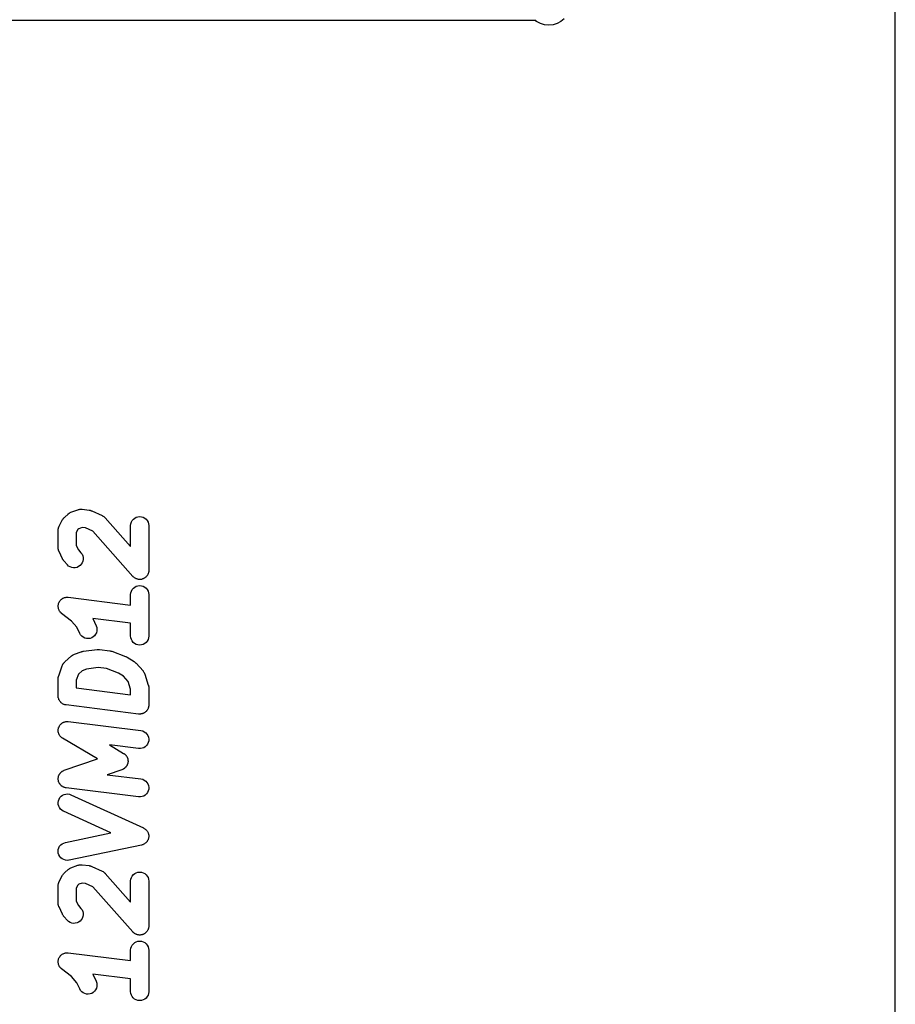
# Model space of a CAD drawing. Extents: x 3.09 to 8.99, y -6.18 to -2.41.
# Tile 96 of 119: x 8.38 to 8.5, y -3.62 to -3.48. Entities that reach past the tile are written whole.
import ezdxf

# ---------------------------------------------------------------- set-up
doc = ezdxf.new("R2010")
doc.units = 0
doc.header["$MEASUREMENT"] = 0
doc.layers.add('BLACK', color=7, linetype='CONTINUOUS')

msp = doc.modelspace()

# ---------------------------------------------------------------- linework, layer by layer
at = {"layer": 'BLACK', "linetype": 'CONTINUOUS'}
for p, q in [((8.49705, -3.85705), (8.49705, -3.36295)), ((8.44822, -3.48236), (8.36598, -3.48236)), ((8.44835, -3.48247), (8.44822, -3.48236)), ((8.44886, -3.48274), (8.44835, -3.48247)), ((8.45165, -3.48247), (8.45114, -3.48274)), ((8.4521, -3.4821), (8.45165, -3.48247)), ((8.44942, -3.48291), (8.44886, -3.48274)), ((8.45, -3.48297), (8.44942, -3.48291)), ((8.45058, -3.48291), (8.45, -3.48297)), ((8.45114, -3.48274), (8.45058, -3.48291)), ((8.38427, -3.54976), (8.38474, -3.54935)), ((8.38474, -3.54935), (8.38475, -3.54933)), ((8.38475, -3.54933), (8.38483, -3.54928)), ((8.38483, -3.54928), (8.3849, -3.54923)), ((8.3849, -3.54923), (8.38492, -3.54921)), ((8.38492, -3.54921), (8.38495, -3.5492)), ((8.38495, -3.5492), (8.38503, -3.54916)), ((8.38503, -3.54916), (8.38512, -3.54912)), ((8.38512, -3.54912), (8.38605, -3.54877)), ((8.38605, -3.54877), (8.38607, -3.54876)), ((8.38607, -3.54876), (8.38612, -3.54875)), ((8.38612, -3.54875), (8.38616, -3.54873)), ((8.38616, -3.54873), (8.38623, -3.54872)), ((8.38623, -3.54872), (8.3863, -3.5487)), ((8.3863, -3.5487), (8.38635, -3.5487)), ((8.38635, -3.5487), (8.3864, -3.54869)), ((8.3864, -3.54869), (8.38647, -3.54869)), ((8.38647, -3.54869), (8.38654, -3.54869)), ((8.38654, -3.54869), (8.38659, -3.5487)), ((8.38659, -3.5487), (8.38664, -3.5487)), ((8.38664, -3.5487), (8.38757, -3.54882)), ((8.38757, -3.54882), (8.38759, -3.54882)), ((8.38759, -3.54882), (8.38765, -3.54883)), ((8.38765, -3.54883), (8.38771, -3.54884)), ((8.38771, -3.54884), (8.38777, -3.54886)), ((8.38777, -3.54886), (8.38783, -3.54887)), ((8.38783, -3.54887), (8.38788, -3.5489)), ((8.38788, -3.5489), (8.38793, -3.54892)), ((8.38793, -3.54892), (8.38934, -3.54956)), ((8.38352, -3.55098), (8.38399, -3.5501)), ((8.38399, -3.5501), (8.384, -3.55009)), ((8.384, -3.55009), (8.38405, -3.55001)), ((8.38405, -3.55001), (8.3841, -3.54993)), ((8.3841, -3.54993), (8.38412, -3.54991)), ((8.38412, -3.54991), (8.38414, -3.54989)), ((8.38414, -3.54989), (8.3842, -3.54982)), ((8.3842, -3.54982), (8.38427, -3.54976)), ((8.38934, -3.54956), (8.38936, -3.54957)), ((8.38936, -3.54957), (8.38936, -3.54957)), ((8.38936, -3.54957), (8.38937, -3.54958)), ((8.38937, -3.54958), (8.38947, -3.54964)), ((8.38947, -3.54964), (8.38956, -3.54969)), ((8.38956, -3.54969), (8.38957, -3.5497)), ((8.38957, -3.5497), (8.38957, -3.5497)), ((8.38957, -3.5497), (8.38966, -3.54978)), ((8.38966, -3.54978), (8.38974, -3.54986)), ((8.38974, -3.54986), (8.38974, -3.54986)), ((8.38974, -3.54986), (8.38975, -3.54986)), ((8.38975, -3.54986), (8.39322, -3.55377)), ((8.39322, -3.5509), (8.39325, -3.55066)), ((8.39325, -3.55066), (8.39332, -3.55043)), ((8.39332, -3.55043), (8.39344, -3.55022)), ((8.39344, -3.55022), (8.39359, -3.55004)), ((8.39359, -3.55004), (8.39378, -3.54989)), ((8.39378, -3.54989), (8.39399, -3.54978)), ((8.39399, -3.54978), (8.39422, -3.54971)), ((8.39422, -3.54971), (8.39446, -3.54969)), ((8.39446, -3.54969), (8.3947, -3.54971)), ((8.3947, -3.54971), (8.39493, -3.54978)), ((8.39493, -3.54978), (8.39514, -3.5499)), ((8.39514, -3.5499), (8.39533, -3.55005)), ((8.39533, -3.55005), (8.39548, -3.55024)), ((8.39548, -3.55024), (8.39559, -3.55045)), ((8.39559, -3.55045), (8.39566, -3.55068)), ((8.39566, -3.55068), (8.39568, -3.55092)), ((8.38338, -3.55154), (8.38339, -3.55149)), ((8.38338, -3.55156), (8.38338, -3.55154)), ((8.38338, -3.5539), (8.38338, -3.55156)), ((8.38339, -3.55144), (8.3834, -3.55137)), ((8.38339, -3.55149), (8.38339, -3.55144)), ((8.3834, -3.55137), (8.38341, -3.5513)), ((8.38341, -3.5513), (8.38342, -3.55125)), ((8.38342, -3.55125), (8.38343, -3.5512)), ((8.38343, -3.5512), (8.38346, -3.55114)), ((8.38346, -3.55114), (8.38348, -3.55108)), ((8.38348, -3.55108), (8.3835, -3.55103)), ((8.3835, -3.55103), (8.38352, -3.55098)), ((8.38606, -3.55146), (8.38584, -3.55187)), ((8.38584, -3.55187), (8.38584, -3.55363)), ((8.38619, -3.55134), (8.38606, -3.55146)), ((8.38663, -3.55118), (8.38619, -3.55134)), ((8.38708, -3.55123), (8.38663, -3.55118)), ((8.38808, -3.55169), (8.38708, -3.55123)), ((8.39353, -3.55783), (8.38808, -3.55169)), ((8.39322, -3.55092), (8.39322, -3.5509)), ((8.39322, -3.55377), (8.39322, -3.55092)), ((8.39568, -3.55092), (8.39568, -3.55701)), ((8.38338, -3.55393), (8.38338, -3.5539)), ((8.38338, -3.55395), (8.38338, -3.55393)), ((8.38339, -3.55404), (8.38338, -3.55395)), ((8.3834, -3.55414), (8.38339, -3.55404)), ((8.38341, -3.55416), (8.3834, -3.55414)), ((8.38341, -3.55418), (8.38341, -3.55416)), ((8.38344, -3.55428), (8.38341, -3.55418)), ((8.38347, -3.55437), (8.38344, -3.55428)), ((8.38348, -3.55439), (8.38347, -3.55437)), ((8.38349, -3.55441), (8.38348, -3.55439)), ((8.3835, -3.55443), (8.38349, -3.55441)), ((8.38397, -3.55542), (8.3835, -3.55443)), ((8.38584, -3.55363), (8.38612, -3.55422)), ((8.38612, -3.55422), (8.38647, -3.55461)), ((8.38647, -3.55461), (8.38648, -3.55462)), ((8.38648, -3.55462), (8.38662, -3.55482)), ((8.38399, -3.55546), (8.38397, -3.55542)), ((8.38401, -3.55551), (8.38399, -3.55546)), ((8.38405, -3.55557), (8.38401, -3.55551)), ((8.38409, -3.55563), (8.38405, -3.55557)), ((8.38412, -3.55567), (8.38409, -3.55563)), ((8.38415, -3.5557), (8.38412, -3.55567)), ((8.38416, -3.55572), (8.38415, -3.5557)), ((8.38463, -3.55624), (8.38416, -3.55572)), ((8.38665, -3.55597), (8.38652, -3.55618)), ((8.38662, -3.55482), (8.38671, -3.55504)), ((8.38673, -3.55575), (8.38665, -3.55597)), ((8.38671, -3.55504), (8.38677, -3.55527)), ((8.38677, -3.55551), (8.38673, -3.55575)), ((8.38677, -3.55527), (8.38677, -3.55551)), ((8.3848, -3.55641), (8.38463, -3.55624)), ((8.38501, -3.55653), (8.3848, -3.55641)), ((8.38523, -3.55662), (8.38501, -3.55653)), ((8.38547, -3.55666), (8.38523, -3.55662)), ((8.38571, -3.55665), (8.38547, -3.55666)), ((8.38594, -3.55659), (8.38571, -3.55665)), ((8.38616, -3.55649), (8.38594, -3.55659)), ((8.38636, -3.55635), (8.38616, -3.55649)), ((8.38652, -3.55618), (8.38636, -3.55635)), ((8.39558, -3.55749), (8.39557, -3.55752)), ((8.39561, -3.55741), (8.39558, -3.55749)), ((8.39564, -3.55733), (8.39561, -3.55741)), ((8.39565, -3.5573), (8.39564, -3.55733)), ((8.39566, -3.55726), (8.39565, -3.5573)), ((8.39567, -3.55718), (8.39566, -3.55726)), ((8.39568, -3.55709), (8.39567, -3.55718)), ((8.39568, -3.55701), (8.39568, -3.55703)), ((8.39568, -3.55703), (8.39568, -3.55706)), ((8.39568, -3.55706), (8.39568, -3.55709)), ((8.39356, -3.55785), (8.39353, -3.55783)), ((8.39358, -3.55788), (8.39356, -3.55785)), ((8.39365, -3.55793), (8.39358, -3.55788)), ((8.39371, -3.55799), (8.39365, -3.55793)), ((8.39374, -3.55801), (8.39371, -3.55799)), ((8.39376, -3.55803), (8.39374, -3.55801)), ((8.39384, -3.55807), (8.39376, -3.55803)), ((8.39391, -3.55812), (8.39384, -3.55807)), ((8.39395, -3.55813), (8.39391, -3.55812)), ((8.39398, -3.55814), (8.39395, -3.55813)), ((8.39406, -3.55817), (8.39398, -3.55814)), ((8.39414, -3.5582), (8.39406, -3.55817)), ((8.39417, -3.5582), (8.39414, -3.5582)), ((8.39421, -3.55821), (8.39417, -3.5582)), ((8.39429, -3.55822), (8.39421, -3.55821)), ((8.39438, -3.55824), (8.39429, -3.55822)), ((8.39441, -3.55824), (8.39438, -3.55824)), ((8.39444, -3.55824), (8.39441, -3.55824)), ((8.39453, -3.55823), (8.39444, -3.55824)), ((8.39462, -3.55823), (8.39453, -3.55823)), ((8.39465, -3.55822), (8.39462, -3.55823)), ((8.39468, -3.55822), (8.39465, -3.55822)), ((8.39477, -3.55819), (8.39468, -3.55822)), ((8.39485, -3.55817), (8.39477, -3.55819)), ((8.39488, -3.55816), (8.39485, -3.55817)), ((8.39491, -3.55815), (8.39488, -3.55816)), ((8.39499, -3.55811), (8.39491, -3.55815)), ((8.39507, -3.55807), (8.39499, -3.55811)), ((8.3951, -3.55805), (8.39507, -3.55807)), ((8.39513, -3.55804), (8.3951, -3.55805)), ((8.39519, -3.55798), (8.39513, -3.55804)), ((8.39526, -3.55793), (8.39519, -3.55798)), ((8.39529, -3.55791), (8.39526, -3.55793)), ((8.39531, -3.55789), (8.39529, -3.55791)), ((8.39537, -3.55782), (8.39531, -3.55789)), ((8.39543, -3.55776), (8.39537, -3.55782)), ((8.39545, -3.55773), (8.39543, -3.55776)), ((8.39547, -3.5577), (8.39545, -3.55773)), ((8.39551, -3.55763), (8.39547, -3.5577)), ((8.39555, -3.55756), (8.39551, -3.55763)), ((8.39557, -3.55752), (8.39555, -3.55756)), ((8.39322, -3.56027), (8.39325, -3.56003)), ((8.39325, -3.56003), (8.39332, -3.55981)), ((8.39332, -3.55981), (8.39344, -3.55959)), ((8.39344, -3.55959), (8.39359, -3.55941)), ((8.39359, -3.55941), (8.39378, -3.55926)), ((8.39378, -3.55926), (8.39399, -3.55915)), ((8.39399, -3.55915), (8.39422, -3.55908)), ((8.39422, -3.55908), (8.39446, -3.55906)), ((8.39446, -3.55906), (8.3947, -3.55908)), ((8.3947, -3.55908), (8.39493, -3.55916)), ((8.39493, -3.55916), (8.39514, -3.55927)), ((8.39514, -3.55927), (8.39533, -3.55942)), ((8.39533, -3.55942), (8.39548, -3.55961)), ((8.39548, -3.55961), (8.39559, -3.55982)), ((8.39559, -3.55982), (8.39566, -3.56005)), ((8.39566, -3.56005), (8.39568, -3.56029)), ((8.38343, -3.56152), (8.38344, -3.5615)), ((8.38344, -3.56148), (8.38348, -3.56139)), ((8.38344, -3.5615), (8.38344, -3.56148)), ((8.38348, -3.56139), (8.38352, -3.5613)), ((8.38352, -3.5613), (8.38353, -3.56128)), ((8.38353, -3.56128), (8.38354, -3.56126)), ((8.38354, -3.56126), (8.3836, -3.56118)), ((8.3836, -3.56118), (8.38365, -3.5611)), ((8.38365, -3.5611), (8.38367, -3.56108)), ((8.38367, -3.56108), (8.38368, -3.56106)), ((8.38368, -3.56106), (8.38375, -3.561)), ((8.38375, -3.561), (8.38382, -3.56093)), ((8.38382, -3.56093), (8.38384, -3.56092)), ((8.38384, -3.56092), (8.38386, -3.5609)), ((8.38386, -3.5609), (8.38394, -3.56085)), ((8.38394, -3.56085), (8.38402, -3.56079)), ((8.38402, -3.56079), (8.38404, -3.56078)), ((8.38404, -3.56078), (8.38406, -3.56077)), ((8.38406, -3.56077), (8.38415, -3.56074)), ((8.38415, -3.56074), (8.38424, -3.5607)), ((8.38424, -3.5607), (8.38426, -3.56069)), ((8.38426, -3.56069), (8.38429, -3.56068)), ((8.38429, -3.56068), (8.38438, -3.56067)), ((8.38438, -3.56067), (8.38447, -3.56065)), ((8.38447, -3.56065), (8.3845, -3.56065)), ((8.3845, -3.56065), (8.38452, -3.56064)), ((8.38452, -3.56064), (8.38462, -3.56065)), ((8.38462, -3.56065), (8.38471, -3.56065)), ((8.38471, -3.56065), (8.38474, -3.56065)), ((8.38474, -3.56065), (8.38476, -3.56065)), ((8.38476, -3.56065), (8.39322, -3.56171)), ((8.39322, -3.56029), (8.39322, -3.56027)), ((8.39322, -3.56171), (8.39322, -3.56029)), ((8.39568, -3.56029), (8.39568, -3.56591)), ((8.38338, -3.56176), (8.38339, -3.56174)), ((8.38339, -3.56186), (8.38338, -3.56176)), ((8.38338, -3.56195), (8.38339, -3.56186)), ((8.38339, -3.56198), (8.38338, -3.56195)), ((8.38339, -3.56171), (8.38341, -3.56162)), ((8.38339, -3.56174), (8.38339, -3.56171)), ((8.38339, -3.562), (8.38339, -3.56198)), ((8.38341, -3.56209), (8.38339, -3.562)), ((8.38341, -3.56162), (8.38343, -3.56152)), ((8.38342, -3.56219), (8.38341, -3.56209)), ((8.38343, -3.56221), (8.38342, -3.56219)), ((8.38343, -3.56224), (8.38343, -3.56221)), ((8.38347, -3.56232), (8.38343, -3.56224)), ((8.3835, -3.56241), (8.38347, -3.56232)), ((8.38352, -3.56243), (8.3835, -3.56241)), ((8.38353, -3.56246), (8.38352, -3.56243)), ((8.38358, -3.56254), (8.38353, -3.56246)), ((8.38363, -3.56262), (8.38358, -3.56254)), ((8.38365, -3.56264), (8.38363, -3.56262)), ((8.38366, -3.56266), (8.38365, -3.56264)), ((8.38373, -3.56272), (8.38366, -3.56266)), ((8.38379, -3.56279), (8.38373, -3.56272)), ((8.38382, -3.56281), (8.38379, -3.56279)), ((8.38383, -3.56283), (8.38382, -3.56281)), ((8.38385, -3.56284), (8.38383, -3.56283)), ((8.38517, -3.56388), (8.38385, -3.56284)), ((8.38592, -3.56472), (8.38517, -3.56388)), ((8.39322, -3.56419), (8.38808, -3.56355)), ((8.38808, -3.56355), (8.38854, -3.56451)), ((8.38631, -3.56556), (8.38592, -3.56472)), ((8.38858, -3.56546), (8.38847, -3.56568)), ((8.38854, -3.56451), (8.38854, -3.56453)), ((8.38854, -3.56453), (8.38862, -3.56475)), ((8.38864, -3.56523), (8.38858, -3.56546)), ((8.38862, -3.56475), (8.38865, -3.56499)), ((8.38865, -3.56499), (8.38864, -3.56523)), ((8.39322, -3.56591), (8.39322, -3.56419)), ((8.38643, -3.56577), (8.38631, -3.56556)), ((8.38659, -3.56594), (8.38643, -3.56577)), ((8.38678, -3.56609), (8.38659, -3.56594)), ((8.387, -3.56619), (8.38678, -3.56609)), ((8.38723, -3.56625), (8.387, -3.56619)), ((8.38747, -3.56626), (8.38723, -3.56625)), ((8.38771, -3.56623), (8.38747, -3.56626)), ((8.38794, -3.56615), (8.38771, -3.56623)), ((8.38815, -3.56603), (8.38794, -3.56615)), ((8.38832, -3.56587), (8.38815, -3.56603)), ((8.38847, -3.56568), (8.38832, -3.56587)), ((8.39325, -3.56615), (8.39322, -3.56591)), ((8.39332, -3.56638), (8.39325, -3.56615)), ((8.39343, -3.56659), (8.39332, -3.56638)), ((8.39358, -3.56678), (8.39343, -3.56659)), ((8.39376, -3.56693), (8.39358, -3.56678)), ((8.39531, -3.56679), (8.39513, -3.56694)), ((8.39547, -3.56661), (8.39531, -3.56679)), ((8.39558, -3.5664), (8.39547, -3.56661)), ((8.39566, -3.56617), (8.39558, -3.5664)), ((8.39568, -3.56593), (8.39566, -3.56617)), ((8.39568, -3.56591), (8.39568, -3.56593)), ((8.38558, -3.56839), (8.38652, -3.56804)), ((8.38652, -3.56804), (8.38654, -3.56804)), ((8.38654, -3.56804), (8.38655, -3.56803)), ((8.38655, -3.56803), (8.38657, -3.56803)), ((8.38657, -3.56803), (8.38667, -3.568)), ((8.38667, -3.568), (8.38677, -3.56798)), ((8.38677, -3.56798), (8.38679, -3.56798)), ((8.38679, -3.56798), (8.3868, -3.56797)), ((8.3868, -3.56797), (8.38868, -3.56774)), ((8.38868, -3.56774), (8.38869, -3.56774)), ((8.38869, -3.56774), (8.38872, -3.56774)), ((8.38872, -3.56774), (8.38874, -3.56773)), ((8.38874, -3.56773), (8.38884, -3.56774)), ((8.38884, -3.56774), (8.38893, -3.56773)), ((8.38893, -3.56773), (8.38896, -3.56774)), ((8.38896, -3.56774), (8.38898, -3.56774)), ((8.38898, -3.56774), (8.39039, -3.56792)), ((8.39039, -3.56792), (8.3904, -3.56792)), ((8.3904, -3.56792), (8.39042, -3.56792)), ((8.39042, -3.56792), (8.39043, -3.56792)), ((8.39043, -3.56792), (8.39054, -3.56795)), ((8.39054, -3.56795), (8.39064, -3.56797)), ((8.39064, -3.56797), (8.39065, -3.56798)), ((8.39065, -3.56798), (8.39067, -3.56798)), ((8.39067, -3.56798), (8.39254, -3.56869)), ((8.39398, -3.56705), (8.39376, -3.56693)), ((8.39421, -3.56712), (8.39398, -3.56705)), ((8.39444, -3.56714), (8.39421, -3.56712)), ((8.39468, -3.56712), (8.39444, -3.56714)), ((8.39491, -3.56705), (8.39468, -3.56712)), ((8.39513, -3.56694), (8.39491, -3.56705)), ((8.38417, -3.56954), (8.38422, -3.56949)), ((8.38422, -3.56949), (8.38427, -3.56944)), ((8.38427, -3.56944), (8.38521, -3.56862)), ((8.38521, -3.56862), (8.38522, -3.56861)), ((8.38522, -3.56861), (8.3853, -3.56856)), ((8.3853, -3.56856), (8.38537, -3.5685)), ((8.38537, -3.5685), (8.38539, -3.56849)), ((8.38539, -3.56849), (8.38542, -3.56847)), ((8.38542, -3.56847), (8.3855, -3.56844)), ((8.3855, -3.56844), (8.38558, -3.56839)), ((8.39254, -3.56869), (8.39255, -3.56869)), ((8.39255, -3.56869), (8.39255, -3.56869)), ((8.39255, -3.56869), (8.39255, -3.56869)), ((8.39255, -3.56869), (8.39256, -3.56869)), ((8.39256, -3.56869), (8.39266, -3.56875)), ((8.39266, -3.56875), (8.39276, -3.5688)), ((8.39276, -3.5688), (8.3937, -3.56938)), ((8.3937, -3.56938), (8.39371, -3.56939)), ((8.39371, -3.56939), (8.39375, -3.56942)), ((8.39375, -3.56942), (8.39379, -3.56944)), ((8.39379, -3.56944), (8.39384, -3.56949)), ((8.39384, -3.56949), (8.3939, -3.56954)), ((8.38345, -3.57131), (8.38392, -3.56996)), ((8.38392, -3.56995), (8.38395, -3.56988)), ((8.38392, -3.56996), (8.38392, -3.56995)), ((8.38395, -3.56988), (8.38398, -3.56982)), ((8.38398, -3.56982), (8.384, -3.56978)), ((8.384, -3.56978), (8.38403, -3.56973)), ((8.38403, -3.56973), (8.38407, -3.56967)), ((8.38407, -3.56967), (8.3841, -3.56962)), ((8.3841, -3.56962), (8.38414, -3.56958)), ((8.38414, -3.56958), (8.38417, -3.56954)), ((8.38666, -3.57062), (8.38613, -3.57108)), ((8.38725, -3.5704), (8.38666, -3.57062)), ((8.38883, -3.5702), (8.38725, -3.5704)), ((8.38994, -3.57034), (8.38883, -3.5702)), ((8.39156, -3.57095), (8.38994, -3.57034)), ((8.3939, -3.56954), (8.39393, -3.56958)), ((8.39393, -3.56958), (8.39397, -3.56961)), ((8.39397, -3.56961), (8.3949, -3.57066)), ((8.3949, -3.57066), (8.39491, -3.57068)), ((8.39491, -3.57068), (8.39492, -3.57068)), ((8.39492, -3.57068), (8.39492, -3.57069)), ((8.39492, -3.57069), (8.39499, -3.57078)), ((8.39499, -3.57078), (8.39505, -3.57087)), ((8.38338, -3.5717), (8.38339, -3.57162)), ((8.38338, -3.57171), (8.38338, -3.5717)), ((8.38338, -3.57406), (8.38338, -3.57171)), ((8.38339, -3.57154), (8.3834, -3.5715)), ((8.38339, -3.57162), (8.38339, -3.57154)), ((8.3834, -3.5715), (8.38341, -3.57146)), ((8.38341, -3.57146), (8.38343, -3.57138)), ((8.38343, -3.57138), (8.38345, -3.57131)), ((8.38613, -3.57108), (8.38584, -3.57192)), ((8.38584, -3.57192), (8.38584, -3.57297)), ((8.39224, -3.57137), (8.39156, -3.57095)), ((8.39289, -3.5721), (8.39224, -3.57137)), ((8.39322, -3.57314), (8.39289, -3.5721)), ((8.39505, -3.57087), (8.39506, -3.57088)), ((8.39506, -3.57088), (8.39506, -3.57088)), ((8.39506, -3.57088), (8.3951, -3.57099)), ((8.3951, -3.57099), (8.39515, -3.57109)), ((8.39515, -3.57109), (8.39515, -3.5711)), ((8.39515, -3.5711), (8.39516, -3.5711)), ((8.39516, -3.5711), (8.39562, -3.57257)), ((8.38584, -3.57297), (8.39322, -3.57389)), ((8.39322, -3.57389), (8.39322, -3.57314)), ((8.39562, -3.57257), (8.39563, -3.57259)), ((8.39563, -3.57259), (8.39564, -3.57265)), ((8.39564, -3.57265), (8.39566, -3.57271)), ((8.39566, -3.57271), (8.39567, -3.57276)), ((8.39567, -3.57276), (8.39568, -3.57282)), ((8.39568, -3.57282), (8.39568, -3.57288)), ((8.39568, -3.57288), (8.39568, -3.57294)), ((8.39568, -3.57294), (8.39568, -3.57529)), ((8.38338, -3.5741), (8.38338, -3.57406)), ((8.38338, -3.57414), (8.38338, -3.5741)), ((8.3834, -3.57422), (8.38338, -3.57414)), ((8.3834, -3.5743), (8.3834, -3.57422)), ((8.38341, -3.57433), (8.3834, -3.5743)), ((8.38342, -3.57437), (8.38341, -3.57433)), ((8.38345, -3.57445), (8.38342, -3.57437)), ((8.38347, -3.57453), (8.38345, -3.57445)), ((8.38349, -3.57456), (8.38347, -3.57453)), ((8.3835, -3.5746), (8.38349, -3.57456)), ((8.38355, -3.57467), (8.3835, -3.5746)), ((8.38359, -3.57474), (8.38355, -3.57467)), ((8.38361, -3.57477), (8.38359, -3.57474)), ((8.38363, -3.5748), (8.38361, -3.57477)), ((8.38369, -3.57486), (8.38363, -3.5748)), ((8.38374, -3.57492), (8.38369, -3.57486)), ((8.38377, -3.57495), (8.38374, -3.57492)), ((8.38379, -3.57498), (8.38377, -3.57495)), ((8.38386, -3.57503), (8.38379, -3.57498)), ((8.38392, -3.57508), (8.38386, -3.57503)), ((8.38396, -3.5751), (8.38392, -3.57508)), ((8.38399, -3.57512), (8.38396, -3.5751)), ((8.38406, -3.57515), (8.38399, -3.57512)), ((8.38413, -3.57519), (8.38406, -3.57515)), ((8.38417, -3.5752), (8.38413, -3.57519)), ((8.38421, -3.57522), (8.38417, -3.5752)), ((8.38429, -3.57524), (8.38421, -3.57522)), ((8.38436, -3.57526), (8.38429, -3.57524)), ((8.3844, -3.57527), (8.38436, -3.57526)), ((8.38444, -3.57528), (8.3844, -3.57527)), ((8.38446, -3.57528), (8.38444, -3.57528)), ((8.3943, -3.57651), (8.38446, -3.57528)), ((8.39531, -3.57617), (8.39526, -3.57621)), ((8.39534, -3.57613), (8.39531, -3.57617)), ((8.39538, -3.5761), (8.39534, -3.57613)), ((8.39542, -3.57604), (8.39538, -3.5761)), ((8.39547, -3.57598), (8.39542, -3.57604)), ((8.39549, -3.57594), (8.39547, -3.57598)), ((8.39552, -3.5759), (8.39549, -3.57594)), ((8.39555, -3.57584), (8.39552, -3.5759)), ((8.39558, -3.57577), (8.39555, -3.57584)), ((8.3956, -3.57573), (8.39558, -3.57577)), ((8.39562, -3.57568), (8.3956, -3.57573)), ((8.39563, -3.57561), (8.39562, -3.57568)), ((8.39566, -3.57554), (8.39563, -3.57561)), ((8.39567, -3.57545), (8.39566, -3.5755)), ((8.39566, -3.5755), (8.39566, -3.57554)), ((8.39568, -3.57531), (8.39567, -3.57538)), ((8.39567, -3.57538), (8.39567, -3.57545)), ((8.39568, -3.57529), (8.39568, -3.57531)), ((8.38431, -3.57755), (8.38442, -3.57754)), ((8.38442, -3.57754), (8.38452, -3.57752)), ((8.38452, -3.57752), (8.38453, -3.57752)), ((8.38453, -3.57752), (8.38455, -3.57752)), ((8.38455, -3.57752), (8.38465, -3.57752)), ((8.38465, -3.57752), (8.38476, -3.57752)), ((8.38476, -3.57752), (8.39461, -3.57875)), ((8.39437, -3.57651), (8.3943, -3.57651)), ((8.39444, -3.57652), (8.39437, -3.57651)), ((8.39449, -3.57651), (8.39444, -3.57652)), ((8.39454, -3.57652), (8.39449, -3.57651)), ((8.39461, -3.5765), (8.39454, -3.57652)), ((8.39468, -3.5765), (8.39461, -3.5765)), ((8.39473, -3.57648), (8.39468, -3.5765)), ((8.39478, -3.57647), (8.39473, -3.57648)), ((8.39484, -3.57645), (8.39478, -3.57647)), ((8.39491, -3.57643), (8.39484, -3.57645)), ((8.39496, -3.57641), (8.39491, -3.57643)), ((8.395, -3.57639), (8.39496, -3.57641)), ((8.39506, -3.57635), (8.395, -3.57639)), ((8.39513, -3.57632), (8.39506, -3.57635)), ((8.39516, -3.57629), (8.39513, -3.57632)), ((8.3952, -3.57626), (8.39516, -3.57629)), ((8.39526, -3.57621), (8.3952, -3.57626)), ((8.38338, -3.5788), (8.38339, -3.57869)), ((8.38338, -3.57881), (8.38338, -3.5788)), ((8.38338, -3.57882), (8.38338, -3.57881)), ((8.3834, -3.57893), (8.38338, -3.57882)), ((8.38339, -3.57856), (8.38342, -3.57846)), ((8.38339, -3.57857), (8.38339, -3.57856)), ((8.38339, -3.57858), (8.38339, -3.57857)), ((8.38339, -3.57869), (8.38339, -3.57858)), ((8.38342, -3.57846), (8.38344, -3.57835)), ((8.38344, -3.57835), (8.38345, -3.57834)), ((8.38345, -3.57833), (8.3835, -3.57823)), ((8.38345, -3.57834), (8.38345, -3.57833)), ((8.3835, -3.57823), (8.38354, -3.57813)), ((8.38354, -3.57813), (8.38355, -3.57812)), ((8.38355, -3.57812), (8.38356, -3.57811)), ((8.38356, -3.57811), (8.38362, -3.57802)), ((8.38362, -3.57802), (8.38368, -3.57794)), ((8.38368, -3.57794), (8.38369, -3.57793)), ((8.38369, -3.57793), (8.3837, -3.57792)), ((8.3837, -3.57792), (8.38378, -3.57784)), ((8.38378, -3.57784), (8.38386, -3.57777)), ((8.38386, -3.57777), (8.38387, -3.57776)), ((8.38387, -3.57776), (8.38388, -3.57776)), ((8.38388, -3.57776), (8.38397, -3.5777)), ((8.38397, -3.5777), (8.38406, -3.57764)), ((8.38406, -3.57764), (8.38407, -3.57764)), ((8.38407, -3.57764), (8.38408, -3.57763)), ((8.38408, -3.57763), (8.38419, -3.5776)), ((8.38419, -3.5776), (8.38429, -3.57756)), ((8.38429, -3.57756), (8.3843, -3.57756)), ((8.3843, -3.57756), (8.38431, -3.57755)), ((8.39461, -3.57875), (8.39462, -3.57876)), ((8.39462, -3.57876), (8.39486, -3.57881)), ((8.39486, -3.57881), (8.39507, -3.57891)), ((8.38342, -3.57904), (8.3834, -3.57893)), ((8.38342, -3.57905), (8.38342, -3.57904)), ((8.38342, -3.57906), (8.38342, -3.57905)), ((8.38346, -3.57916), (8.38342, -3.57906)), ((8.38349, -3.57926), (8.38346, -3.57916)), ((8.3835, -3.57927), (8.38349, -3.57926)), ((8.3835, -3.57929), (8.3835, -3.57927)), ((8.38356, -3.57938), (8.3835, -3.57929)), ((8.38362, -3.57947), (8.38356, -3.57938)), ((8.38362, -3.57948), (8.38362, -3.57947)), ((8.38363, -3.57949), (8.38362, -3.57948)), ((8.3837, -3.57957), (8.38363, -3.57949)), ((8.38378, -3.57965), (8.3837, -3.57957)), ((8.38379, -3.57966), (8.38378, -3.57965)), ((8.38379, -3.57967), (8.38379, -3.57966)), ((8.38388, -3.57973), (8.38379, -3.57967)), ((8.38397, -3.57979), (8.38388, -3.57973)), ((8.38398, -3.5798), (8.38397, -3.57979)), ((8.38872, -3.5826), (8.38398, -3.5798)), ((8.39507, -3.57891), (8.39527, -3.57905)), ((8.39527, -3.57905), (8.39543, -3.57923)), ((8.39543, -3.57923), (8.39556, -3.57943)), ((8.39556, -3.57943), (8.39564, -3.57966)), ((8.39567, -3.58014), (8.39562, -3.58037)), ((8.39564, -3.57966), (8.39568, -3.5799)), ((8.39568, -3.5799), (8.39567, -3.58014)), ((8.3943, -3.5812), (8.39033, -3.5807)), ((8.39033, -3.5807), (8.39227, -3.58185)), ((8.39454, -3.5812), (8.3943, -3.5812)), ((8.39478, -3.58116), (8.39454, -3.5812)), ((8.395, -3.58108), (8.39478, -3.58116)), ((8.3952, -3.58095), (8.395, -3.58108)), ((8.39538, -3.58078), (8.3952, -3.58095)), ((8.39552, -3.58059), (8.39538, -3.58078)), ((8.39562, -3.58037), (8.39552, -3.58059)), ((8.38421, -3.58414), (8.38872, -3.5826)), ((8.39227, -3.58185), (8.39228, -3.58185)), ((8.39228, -3.58185), (8.39234, -3.5819)), ((8.39234, -3.5819), (8.3924, -3.58193)), ((8.3924, -3.58193), (8.39243, -3.58197)), ((8.39243, -3.58197), (8.39247, -3.582)), ((8.39247, -3.582), (8.39252, -3.58205)), ((8.39252, -3.58205), (8.39257, -3.5821)), ((8.39257, -3.5821), (8.3926, -3.58214)), ((8.3926, -3.58214), (8.39263, -3.58218)), ((8.39263, -3.58218), (8.39267, -3.58224)), ((8.39267, -3.58224), (8.39271, -3.5823)), ((8.39271, -3.5823), (8.39273, -3.58234)), ((8.39273, -3.58234), (8.39276, -3.58238)), ((8.39276, -3.58238), (8.39278, -3.58245)), ((8.39278, -3.58245), (8.39281, -3.58251)), ((8.39281, -3.58251), (8.39282, -3.58256)), ((8.39282, -3.58256), (8.39284, -3.58261)), ((8.39284, -3.58261), (8.39285, -3.58268)), ((8.39285, -3.58268), (8.39286, -3.58275)), ((8.39286, -3.58275), (8.39286, -3.5828)), ((8.39286, -3.5828), (8.39287, -3.58285)), ((8.39287, -3.58285), (8.39287, -3.58292)), ((8.38403, -3.58423), (8.38406, -3.5842)), ((8.38406, -3.5842), (8.38414, -3.58418)), ((8.38414, -3.58418), (8.38421, -3.58414)), ((8.39204, -3.58407), (8.39005, -3.58475)), ((8.3921, -3.58404), (8.39204, -3.58407)), ((8.39217, -3.58402), (8.3921, -3.58404)), ((8.39221, -3.58399), (8.39217, -3.58402)), ((8.39226, -3.58397), (8.39221, -3.58399)), ((8.39231, -3.58393), (8.39226, -3.58397)), ((8.39237, -3.58389), (8.39231, -3.58393)), ((8.39241, -3.58386), (8.39237, -3.58389)), ((8.39245, -3.58383), (8.39241, -3.58386)), ((8.3925, -3.58378), (8.39245, -3.58383)), ((8.39255, -3.58373), (8.3925, -3.58378)), ((8.39258, -3.58369), (8.39255, -3.58373)), ((8.39262, -3.58365), (8.39258, -3.58369)), ((8.39265, -3.58359), (8.39262, -3.58365)), ((8.39269, -3.58354), (8.39265, -3.58359)), ((8.39272, -3.58349), (8.39269, -3.58354)), ((8.39274, -3.58345), (8.39272, -3.58349)), ((8.39277, -3.58338), (8.39274, -3.58345)), ((8.3928, -3.58332), (8.39277, -3.58338)), ((8.39281, -3.58327), (8.3928, -3.58332)), ((8.39283, -3.58323), (8.39281, -3.58327)), ((8.39284, -3.58316), (8.39283, -3.58323)), ((8.39286, -3.58309), (8.39284, -3.58316)), ((8.39287, -3.58299), (8.39286, -3.58304)), ((8.39286, -3.58304), (8.39286, -3.58309)), ((8.39287, -3.58292), (8.39287, -3.58299)), ((8.38338, -3.58522), (8.38339, -3.58518)), ((8.38339, -3.5853), (8.38338, -3.58522)), ((8.38338, -3.58539), (8.38339, -3.5853)), ((8.38339, -3.58542), (8.38338, -3.58539)), ((8.38339, -3.58515), (8.38341, -3.58507)), ((8.38339, -3.58518), (8.38339, -3.58515)), ((8.38339, -3.58546), (8.38339, -3.58542)), ((8.38341, -3.58554), (8.38339, -3.58546)), ((8.38341, -3.58507), (8.38342, -3.58498)), ((8.38342, -3.58562), (8.38341, -3.58554)), ((8.38342, -3.58498), (8.38344, -3.58495)), ((8.38344, -3.58491), (8.38348, -3.58484)), ((8.38344, -3.58495), (8.38344, -3.58491)), ((8.38348, -3.58484), (8.38351, -3.58476)), ((8.38351, -3.58476), (8.38353, -3.58473)), ((8.38353, -3.58473), (8.38354, -3.58469)), ((8.38354, -3.58469), (8.38359, -3.58463)), ((8.38359, -3.58463), (8.38363, -3.58456)), ((8.38363, -3.58456), (8.38366, -3.58453)), ((8.38366, -3.58453), (8.38368, -3.5845)), ((8.38368, -3.5845), (8.38374, -3.58444)), ((8.38374, -3.58444), (8.3838, -3.58438)), ((8.3838, -3.58438), (8.38383, -3.58436)), ((8.38383, -3.58436), (8.38386, -3.58433)), ((8.38386, -3.58433), (8.38393, -3.58429)), ((8.38393, -3.58429), (8.38399, -3.58424)), ((8.38399, -3.58424), (8.38403, -3.58423)), ((8.39005, -3.58475), (8.39461, -3.58532)), ((8.39461, -3.58532), (8.39462, -3.58532)), ((8.39462, -3.58532), (8.39486, -3.58537)), ((8.39486, -3.58537), (8.39507, -3.58547)), ((8.39507, -3.58547), (8.39527, -3.58562)), ((8.38343, -3.58566), (8.38342, -3.58562)), ((8.38344, -3.5857), (8.38343, -3.58566)), ((8.38348, -3.58577), (8.38344, -3.5857)), ((8.3835, -3.58585), (8.38348, -3.58577)), ((8.38353, -3.58588), (8.3835, -3.58585)), ((8.38354, -3.58592), (8.38353, -3.58588)), ((8.38359, -3.58598), (8.38354, -3.58592)), ((8.38363, -3.58605), (8.38359, -3.58598)), ((8.38366, -3.58608), (8.38363, -3.58605)), ((8.38368, -3.58611), (8.38366, -3.58608)), ((8.38374, -3.58617), (8.38368, -3.58611)), ((8.38379, -3.58623), (8.38374, -3.58617)), ((8.38383, -3.58625), (8.38379, -3.58623)), ((8.38385, -3.58628), (8.38383, -3.58625)), ((8.38392, -3.58632), (8.38385, -3.58628)), ((8.38399, -3.58637), (8.38392, -3.58632)), ((8.38402, -3.58638), (8.38399, -3.58637)), ((8.38406, -3.5864), (8.38402, -3.58638)), ((8.38413, -3.58643), (8.38406, -3.5864)), ((8.38421, -3.58647), (8.38413, -3.58643)), ((8.38424, -3.58648), (8.38421, -3.58647)), ((8.38428, -3.58649), (8.38424, -3.58648)), ((8.38436, -3.58651), (8.38428, -3.58649)), ((8.38444, -3.58652), (8.38436, -3.58651)), ((8.38446, -3.58653), (8.38444, -3.58652)), ((8.3943, -3.58776), (8.38446, -3.58653)), ((8.39527, -3.58562), (8.39543, -3.58579)), ((8.39543, -3.58579), (8.39556, -3.586)), ((8.39556, -3.586), (8.39564, -3.58622)), ((8.39567, -3.5867), (8.39562, -3.58693)), ((8.39564, -3.58622), (8.39568, -3.58646)), ((8.39568, -3.58646), (8.39567, -3.5867)), ((8.38342, -3.58829), (8.3835, -3.58807)), ((8.3835, -3.58807), (8.38362, -3.58786)), ((8.38362, -3.58786), (8.38378, -3.58768)), ((8.38378, -3.58768), (8.38397, -3.58754)), ((8.38397, -3.58754), (8.38419, -3.58743)), ((8.38419, -3.58743), (8.38442, -3.58737)), ((8.38442, -3.58737), (8.38466, -3.58736)), ((8.38466, -3.58736), (8.3849, -3.58739)), ((8.3849, -3.58739), (8.38512, -3.58747)), ((8.38512, -3.58747), (8.39497, -3.59198)), ((8.39454, -3.58776), (8.3943, -3.58776)), ((8.39478, -3.58772), (8.39454, -3.58776)), ((8.395, -3.58764), (8.39478, -3.58772)), ((8.3952, -3.58751), (8.395, -3.58764)), ((8.39538, -3.58735), (8.3952, -3.58751)), ((8.39552, -3.58715), (8.39538, -3.58735)), ((8.39562, -3.58693), (8.39552, -3.58715)), ((8.38338, -3.58853), (8.38342, -3.58829)), ((8.38339, -3.58877), (8.38338, -3.58853)), ((8.38345, -3.589), (8.38339, -3.58877)), ((8.38356, -3.58922), (8.38345, -3.589)), ((8.3837, -3.58941), (8.38356, -3.58922)), ((8.38388, -3.58957), (8.3837, -3.58941)), ((8.38408, -3.5897), (8.38388, -3.58957)), ((8.3841, -3.58971), (8.38408, -3.5897)), ((8.39054, -3.59266), (8.3841, -3.58971)), ((8.39497, -3.59198), (8.39498, -3.59199)), ((8.39498, -3.59199), (8.39506, -3.59203)), ((8.39506, -3.59203), (8.39514, -3.59208)), ((8.39514, -3.59208), (8.39516, -3.5921)), ((8.39516, -3.5921), (8.39519, -3.59211)), ((8.39519, -3.59211), (8.39525, -3.59217)), ((8.39525, -3.59217), (8.39532, -3.59223)), ((8.39532, -3.59223), (8.39534, -3.59225)), ((8.39534, -3.59225), (8.39536, -3.59227)), ((8.38436, -3.59394), (8.39054, -3.59266)), ((8.39536, -3.59227), (8.39542, -3.59234)), ((8.39542, -3.59234), (8.39548, -3.59241)), ((8.39548, -3.59241), (8.39549, -3.59244)), ((8.39549, -3.59244), (8.39551, -3.59246)), ((8.39551, -3.59246), (8.39555, -3.59255)), ((8.39555, -3.59255), (8.39559, -3.59263)), ((8.39559, -3.59356), (8.39558, -3.59359)), ((8.39559, -3.59263), (8.3956, -3.59266)), ((8.39562, -3.59348), (8.39559, -3.59356)), ((8.3956, -3.59266), (8.39561, -3.59268)), ((8.39561, -3.59268), (8.39563, -3.59277)), ((8.39565, -3.59339), (8.39562, -3.59348)), ((8.39563, -3.59277), (8.39566, -3.59286)), ((8.39566, -3.59333), (8.39565, -3.59336)), ((8.39565, -3.59336), (8.39565, -3.59339)), ((8.39566, -3.59286), (8.39566, -3.59289)), ((8.39566, -3.59289), (8.39567, -3.59291)), ((8.39567, -3.59324), (8.39566, -3.59333)), ((8.39567, -3.59291), (8.39567, -3.593)), ((8.39567, -3.593), (8.39568, -3.59309)), ((8.39568, -3.59315), (8.39567, -3.59324)), ((8.39568, -3.59309), (8.39568, -3.59313)), ((8.39568, -3.59313), (8.39568, -3.59315)), ((8.38338, -3.59515), (8.3834, -3.59491)), ((8.3834, -3.59491), (8.38347, -3.59468)), ((8.38347, -3.59468), (8.38358, -3.59447)), ((8.38358, -3.59447), (8.38373, -3.59428)), ((8.38373, -3.59428), (8.38392, -3.59413)), ((8.38392, -3.59413), (8.38413, -3.59402)), ((8.38413, -3.59402), (8.38436, -3.59394)), ((8.3947, -3.5943), (8.38486, -3.59635)), ((8.39479, -3.59428), (8.3947, -3.5943)), ((8.39488, -3.59425), (8.39479, -3.59428)), ((8.3949, -3.59424), (8.39488, -3.59425)), ((8.39493, -3.59423), (8.3949, -3.59424)), ((8.39501, -3.59419), (8.39493, -3.59423)), ((8.39509, -3.59415), (8.39501, -3.59419)), ((8.39512, -3.59413), (8.39509, -3.59415)), ((8.39514, -3.59412), (8.39512, -3.59413)), ((8.39521, -3.59406), (8.39514, -3.59412)), ((8.39528, -3.594), (8.39521, -3.59406)), ((8.3953, -3.59398), (8.39528, -3.594)), ((8.39533, -3.59396), (8.3953, -3.59398)), ((8.39539, -3.59389), (8.39533, -3.59396)), ((8.39545, -3.59383), (8.39539, -3.59389)), ((8.39546, -3.5938), (8.39545, -3.59383)), ((8.39548, -3.59378), (8.39546, -3.5938)), ((8.39552, -3.5937), (8.39548, -3.59378)), ((8.39557, -3.59362), (8.39552, -3.5937)), ((8.39558, -3.59359), (8.39557, -3.59362)), ((8.3834, -3.59539), (8.38338, -3.59515)), ((8.38347, -3.59562), (8.3834, -3.59539)), ((8.38359, -3.59583), (8.38347, -3.59562)), ((8.38374, -3.59602), (8.38359, -3.59583)), ((8.38393, -3.59617), (8.38374, -3.59602)), ((8.38414, -3.59628), (8.38393, -3.59617)), ((8.38437, -3.59635), (8.38414, -3.59628)), ((8.38461, -3.59638), (8.38437, -3.59635)), ((8.38484, -3.59636), (8.38461, -3.59638)), ((8.38475, -3.59761), (8.38483, -3.59756)), ((8.38483, -3.59756), (8.3849, -3.5975)), ((8.38486, -3.59635), (8.38484, -3.59636)), ((8.3849, -3.5975), (8.38492, -3.59749)), ((8.38492, -3.59749), (8.38495, -3.59747)), ((8.38495, -3.59747), (8.38503, -3.59744)), ((8.38503, -3.59744), (8.38512, -3.59739)), ((8.38512, -3.59739), (8.38605, -3.59704)), ((8.38605, -3.59704), (8.38607, -3.59704)), ((8.38607, -3.59704), (8.38612, -3.59703)), ((8.38612, -3.59703), (8.38616, -3.59701)), ((8.38616, -3.59701), (8.38623, -3.597)), ((8.38623, -3.597), (8.3863, -3.59698)), ((8.3863, -3.59698), (8.38635, -3.59698)), ((8.38635, -3.59698), (8.3864, -3.59697)), ((8.3864, -3.59697), (8.38647, -3.59697)), ((8.38647, -3.59697), (8.38654, -3.59697)), ((8.38654, -3.59697), (8.38659, -3.59697)), ((8.38659, -3.59697), (8.38664, -3.59697)), ((8.38664, -3.59697), (8.38757, -3.59709)), ((8.38757, -3.59709), (8.38759, -3.59709)), ((8.38759, -3.59709), (8.38765, -3.59711)), ((8.38765, -3.59711), (8.38771, -3.59712)), ((8.38771, -3.59712), (8.38777, -3.59714)), ((8.38777, -3.59714), (8.38783, -3.59715)), ((8.38783, -3.59715), (8.38788, -3.59717)), ((8.38788, -3.59717), (8.38793, -3.59719)), ((8.38793, -3.59719), (8.38934, -3.59784)), ((8.38352, -3.59926), (8.38399, -3.59838)), ((8.38399, -3.59838), (8.384, -3.59836)), ((8.384, -3.59836), (8.38405, -3.59829)), ((8.38405, -3.59829), (8.3841, -3.59821)), ((8.3841, -3.59821), (8.38412, -3.59819)), ((8.38412, -3.59819), (8.38414, -3.59816)), ((8.38414, -3.59816), (8.3842, -3.5981)), ((8.3842, -3.5981), (8.38427, -3.59803)), ((8.38427, -3.59803), (8.38474, -3.59762)), ((8.38474, -3.59762), (8.38475, -3.59761)), ((8.38934, -3.59784), (8.38936, -3.59785)), ((8.38936, -3.59785), (8.38936, -3.59785)), ((8.38936, -3.59785), (8.38937, -3.59785)), ((8.38937, -3.59785), (8.38947, -3.59791)), ((8.38947, -3.59791), (8.38956, -3.59797)), ((8.38956, -3.59797), (8.38957, -3.59797)), ((8.38957, -3.59797), (8.38957, -3.59798)), ((8.38957, -3.59798), (8.38966, -3.59806)), ((8.38966, -3.59806), (8.38974, -3.59813)), ((8.38974, -3.59813), (8.38974, -3.59814)), ((8.38974, -3.59814), (8.38975, -3.59814)), ((8.38975, -3.59814), (8.39322, -3.60205)), ((8.39325, -3.59894), (8.39332, -3.59871)), ((8.39332, -3.59871), (8.39344, -3.5985)), ((8.39344, -3.5985), (8.39359, -3.59831)), ((8.39359, -3.59831), (8.39378, -3.59816)), ((8.39378, -3.59816), (8.39399, -3.59805)), ((8.39399, -3.59805), (8.39422, -3.59798)), ((8.39422, -3.59798), (8.39446, -3.59796)), ((8.39446, -3.59796), (8.3947, -3.59799)), ((8.3947, -3.59799), (8.39493, -3.59806)), ((8.39493, -3.59806), (8.39514, -3.59817)), ((8.39514, -3.59817), (8.39533, -3.59832)), ((8.39533, -3.59832), (8.39548, -3.59851)), ((8.39548, -3.59851), (8.39559, -3.59872)), ((8.39559, -3.59872), (8.39566, -3.59895)), ((8.38338, -3.59982), (8.38339, -3.59977)), ((8.38338, -3.59984), (8.38338, -3.59982)), ((8.38338, -3.60218), (8.38338, -3.59984)), ((8.38339, -3.59971), (8.3834, -3.59965)), ((8.38339, -3.59977), (8.38339, -3.59971)), ((8.3834, -3.59965), (8.38341, -3.59958)), ((8.38341, -3.59958), (8.38342, -3.59953)), ((8.38342, -3.59953), (8.38343, -3.59948)), ((8.38343, -3.59948), (8.38346, -3.59942)), ((8.38346, -3.59942), (8.38348, -3.59935)), ((8.38348, -3.59935), (8.3835, -3.59931)), ((8.3835, -3.59931), (8.38352, -3.59926)), ((8.38606, -3.59973), (8.38584, -3.60014)), ((8.38584, -3.60014), (8.38584, -3.6019)), ((8.38619, -3.59962), (8.38606, -3.59973)), ((8.38663, -3.59945), (8.38619, -3.59962)), ((8.38708, -3.59951), (8.38663, -3.59945)), ((8.38808, -3.59997), (8.38708, -3.59951)), ((8.39353, -3.6061), (8.38808, -3.59997)), ((8.39322, -3.59917), (8.39325, -3.59894)), ((8.39322, -3.59919), (8.39322, -3.59917)), ((8.39322, -3.60205), (8.39322, -3.59919)), ((8.39566, -3.59895), (8.39568, -3.59919)), ((8.39568, -3.59919), (8.39568, -3.60528)), ((8.38338, -3.6022), (8.38338, -3.60218)), ((8.38338, -3.60222), (8.38338, -3.6022)), ((8.38339, -3.60232), (8.38338, -3.60222)), ((8.3834, -3.60242), (8.38339, -3.60232)), ((8.38341, -3.60244), (8.3834, -3.60242)), ((8.38341, -3.60246), (8.38341, -3.60244)), ((8.38344, -3.60255), (8.38341, -3.60246)), ((8.38347, -3.60265), (8.38344, -3.60255)), ((8.38348, -3.60267), (8.38347, -3.60265)), ((8.38349, -3.60269), (8.38348, -3.60267)), ((8.3835, -3.6027), (8.38349, -3.60269)), ((8.38397, -3.6037), (8.3835, -3.6027)), ((8.38584, -3.6019), (8.38612, -3.60249)), ((8.38612, -3.60249), (8.38647, -3.60289)), ((8.38647, -3.60289), (8.38648, -3.6029)), ((8.38648, -3.6029), (8.38662, -3.60309)), ((8.38399, -3.60374), (8.38397, -3.6037)), ((8.38401, -3.60378), (8.38399, -3.60374)), ((8.38405, -3.60384), (8.38401, -3.60378)), ((8.38409, -3.60391), (8.38405, -3.60384)), ((8.38412, -3.60394), (8.38409, -3.60391)), ((8.38415, -3.60398), (8.38412, -3.60394)), ((8.38416, -3.60399), (8.38415, -3.60398)), ((8.38463, -3.60452), (8.38416, -3.60399)), ((8.38665, -3.60425), (8.38652, -3.60445)), ((8.38662, -3.60309), (8.38671, -3.60331)), ((8.38673, -3.60402), (8.38665, -3.60425)), ((8.38671, -3.60331), (8.38677, -3.60355)), ((8.38677, -3.60379), (8.38673, -3.60402)), ((8.38677, -3.60355), (8.38677, -3.60379)), ((8.3848, -3.60468), (8.38463, -3.60452)), ((8.38501, -3.60481), (8.3848, -3.60468)), ((8.38523, -3.60489), (8.38501, -3.60481)), ((8.38547, -3.60493), (8.38523, -3.60489)), ((8.38571, -3.60492), (8.38547, -3.60493)), ((8.38594, -3.60487), (8.38571, -3.60492)), ((8.38616, -3.60477), (8.38594, -3.60487)), ((8.38636, -3.60463), (8.38616, -3.60477)), ((8.38652, -3.60445), (8.38636, -3.60463)), ((8.39564, -3.60561), (8.39561, -3.60569)), ((8.39565, -3.60557), (8.39564, -3.60561)), ((8.39566, -3.60554), (8.39565, -3.60557)), ((8.39567, -3.60545), (8.39566, -3.60554)), ((8.39568, -3.60537), (8.39567, -3.60545)), ((8.39568, -3.60528), (8.39568, -3.6053)), ((8.39568, -3.6053), (8.39568, -3.60534)), ((8.39568, -3.60534), (8.39568, -3.60537)), ((8.39356, -3.60612), (8.39353, -3.6061)), ((8.39358, -3.60615), (8.39356, -3.60612)), ((8.39365, -3.60621), (8.39358, -3.60615)), ((8.39371, -3.60626), (8.39365, -3.60621)), ((8.39374, -3.60628), (8.39371, -3.60626)), ((8.39376, -3.6063), (8.39374, -3.60628)), ((8.39384, -3.60635), (8.39376, -3.6063)), ((8.39391, -3.60639), (8.39384, -3.60635)), ((8.39395, -3.6064), (8.39391, -3.60639)), ((8.39398, -3.60642), (8.39395, -3.6064)), ((8.39406, -3.60644), (8.39398, -3.60642)), ((8.39414, -3.60647), (8.39406, -3.60644)), ((8.39417, -3.60648), (8.39414, -3.60647)), ((8.39421, -3.60649), (8.39417, -3.60648)), ((8.39429, -3.6065), (8.39421, -3.60649)), ((8.39438, -3.60651), (8.39429, -3.6065)), ((8.39441, -3.60651), (8.39438, -3.60651)), ((8.39444, -3.60651), (8.39441, -3.60651)), ((8.39453, -3.60651), (8.39444, -3.60651)), ((8.39462, -3.6065), (8.39453, -3.60651)), ((8.39465, -3.6065), (8.39462, -3.6065)), ((8.39468, -3.60649), (8.39465, -3.6065)), ((8.39477, -3.60647), (8.39468, -3.60649)), ((8.39485, -3.60645), (8.39477, -3.60647)), ((8.39488, -3.60643), (8.39485, -3.60645)), ((8.39491, -3.60642), (8.39488, -3.60643)), ((8.39499, -3.60639), (8.39491, -3.60642)), ((8.39507, -3.60635), (8.39499, -3.60639)), ((8.3951, -3.60633), (8.39507, -3.60635)), ((8.39513, -3.60631), (8.3951, -3.60633)), ((8.39519, -3.60626), (8.39513, -3.60631)), ((8.39526, -3.60621), (8.39519, -3.60626)), ((8.39529, -3.60618), (8.39526, -3.60621)), ((8.39531, -3.60616), (8.39529, -3.60618)), ((8.39537, -3.6061), (8.39531, -3.60616)), ((8.39543, -3.60603), (8.39537, -3.6061)), ((8.39545, -3.60601), (8.39543, -3.60603)), ((8.39547, -3.60598), (8.39545, -3.60601)), ((8.39551, -3.6059), (8.39547, -3.60598)), ((8.39555, -3.60583), (8.39551, -3.6059)), ((8.39557, -3.6058), (8.39555, -3.60583)), ((8.39558, -3.60577), (8.39557, -3.6058)), ((8.39561, -3.60569), (8.39558, -3.60577)), ((8.39325, -3.60831), (8.39332, -3.60808)), ((8.39332, -3.60808), (8.39344, -3.60787)), ((8.39344, -3.60787), (8.39359, -3.60769)), ((8.39359, -3.60769), (8.39378, -3.60754)), ((8.39378, -3.60754), (8.39399, -3.60742)), ((8.39399, -3.60742), (8.39422, -3.60736)), ((8.39422, -3.60736), (8.39446, -3.60733)), ((8.39446, -3.60733), (8.3947, -3.60736)), ((8.3947, -3.60736), (8.39493, -3.60743)), ((8.39493, -3.60743), (8.39514, -3.60755)), ((8.39514, -3.60755), (8.39533, -3.6077)), ((8.39533, -3.6077), (8.39548, -3.60788)), ((8.39548, -3.60788), (8.39559, -3.6081)), ((8.39559, -3.6081), (8.39566, -3.60833)), ((8.38348, -3.60967), (8.38352, -3.60958)), ((8.38352, -3.60958), (8.38353, -3.60956)), ((8.38353, -3.60956), (8.38354, -3.60953)), ((8.38354, -3.60953), (8.3836, -3.60946)), ((8.3836, -3.60946), (8.38365, -3.60938)), ((8.38365, -3.60938), (8.38367, -3.60936)), ((8.38367, -3.60936), (8.38368, -3.60934)), ((8.38368, -3.60934), (8.38375, -3.60927)), ((8.38375, -3.60927), (8.38382, -3.6092)), ((8.38382, -3.6092), (8.38384, -3.60919)), ((8.38384, -3.60919), (8.38386, -3.60917)), ((8.38386, -3.60917), (8.38394, -3.60912)), ((8.38394, -3.60912), (8.38402, -3.60907)), ((8.38402, -3.60907), (8.38404, -3.60906)), ((8.38404, -3.60906), (8.38406, -3.60905)), ((8.38406, -3.60905), (8.38415, -3.60901)), ((8.38415, -3.60901), (8.38424, -3.60897)), ((8.38424, -3.60897), (8.38426, -3.60897)), ((8.38426, -3.60897), (8.38429, -3.60896)), ((8.38429, -3.60896), (8.38438, -3.60894)), ((8.38438, -3.60894), (8.38447, -3.60892)), ((8.38447, -3.60892), (8.3845, -3.60892)), ((8.3845, -3.60892), (8.38452, -3.60892)), ((8.38452, -3.60892), (8.38462, -3.60892)), ((8.38462, -3.60892), (8.38471, -3.60892)), ((8.38471, -3.60892), (8.38474, -3.60893)), ((8.38474, -3.60893), (8.38476, -3.60893)), ((8.38476, -3.60893), (8.39322, -3.60998)), ((8.39322, -3.60855), (8.39325, -3.60831)), ((8.39322, -3.60857), (8.39322, -3.60855)), ((8.39322, -3.60998), (8.39322, -3.60857)), ((8.39566, -3.60833), (8.39568, -3.60857)), ((8.39568, -3.60857), (8.39568, -3.61419)), ((8.38338, -3.61004), (8.38339, -3.61001)), ((8.38339, -3.61013), (8.38338, -3.61004)), ((8.38338, -3.61023), (8.38339, -3.61013)), ((8.38339, -3.61025), (8.38338, -3.61023)), ((8.38339, -3.60999), (8.38341, -3.60989)), ((8.38339, -3.61001), (8.38339, -3.60999)), ((8.38339, -3.61028), (8.38339, -3.61025)), ((8.38341, -3.61037), (8.38339, -3.61028)), ((8.38341, -3.60989), (8.38343, -3.6098)), ((8.38342, -3.61046), (8.38341, -3.61037)), ((8.38343, -3.61049), (8.38342, -3.61046)), ((8.38343, -3.6098), (8.38344, -3.60978)), ((8.38343, -3.61051), (8.38343, -3.61049)), ((8.38347, -3.6106), (8.38343, -3.61051)), ((8.38344, -3.60975), (8.38348, -3.60967)), ((8.38344, -3.60978), (8.38344, -3.60975)), ((8.3835, -3.61069), (8.38347, -3.6106)), ((8.38352, -3.61071), (8.3835, -3.61069)), ((8.38353, -3.61073), (8.38352, -3.61071)), ((8.38358, -3.61081), (8.38353, -3.61073)), ((8.38363, -3.61089), (8.38358, -3.61081)), ((8.38365, -3.61091), (8.38363, -3.61089)), ((8.38366, -3.61093), (8.38365, -3.61091)), ((8.38373, -3.611), (8.38366, -3.61093)), ((8.38379, -3.61107), (8.38373, -3.611)), ((8.38382, -3.61108), (8.38379, -3.61107)), ((8.38383, -3.6111), (8.38382, -3.61108)), ((8.38385, -3.61111), (8.38383, -3.6111)), ((8.38517, -3.61216), (8.38385, -3.61111)), ((8.38592, -3.613), (8.38517, -3.61216)), ((8.39322, -3.61246), (8.38808, -3.61182)), ((8.38808, -3.61182), (8.38854, -3.61279)), ((8.38631, -3.61383), (8.38592, -3.613)), ((8.38854, -3.61279), (8.38854, -3.6128)), ((8.38854, -3.6128), (8.38862, -3.61303)), ((8.38864, -3.61351), (8.38858, -3.61374)), ((8.38862, -3.61303), (8.38865, -3.61327)), ((8.38865, -3.61327), (8.38864, -3.61351)), ((8.39322, -3.61419), (8.39322, -3.61246)), ((8.38643, -3.61404), (8.38631, -3.61383)), ((8.38659, -3.61422), (8.38643, -3.61404)), ((8.38678, -3.61436), (8.38659, -3.61422)), ((8.387, -3.61447), (8.38678, -3.61436)), ((8.38723, -3.61453), (8.387, -3.61447)), ((8.38747, -3.61454), (8.38723, -3.61453)), ((8.38771, -3.61451), (8.38747, -3.61454)), ((8.38794, -3.61443), (8.38771, -3.61451)), ((8.38815, -3.61431), (8.38794, -3.61443)), ((8.38832, -3.61415), (8.38815, -3.61431)), ((8.38847, -3.61396), (8.38832, -3.61415)), ((8.38858, -3.61374), (8.38847, -3.61396)), ((8.39325, -3.61443), (8.39322, -3.61419)), ((8.39332, -3.61466), (8.39325, -3.61443)), ((8.39343, -3.61487), (8.39332, -3.61466)), ((8.39358, -3.61506), (8.39343, -3.61487)), ((8.39547, -3.61488), (8.39531, -3.61507)), ((8.39558, -3.61467), (8.39547, -3.61488)), ((8.39566, -3.61445), (8.39558, -3.61467)), ((8.39568, -3.61421), (8.39566, -3.61445)), ((8.39568, -3.61419), (8.39568, -3.61421)), ((8.39376, -3.61521), (8.39358, -3.61506)), ((8.39398, -3.61532), (8.39376, -3.61521)), ((8.39421, -3.61539), (8.39398, -3.61532)), ((8.39444, -3.61542), (8.39421, -3.61539)), ((8.39468, -3.6154), (8.39444, -3.61542)), ((8.39491, -3.61533), (8.39468, -3.6154)), ((8.39513, -3.61522), (8.39491, -3.61533)), ((8.39531, -3.61507), (8.39513, -3.61522))]:
    msp.add_line(p, q, dxfattribs=at)

doc.saveas('drawing.dxf')
